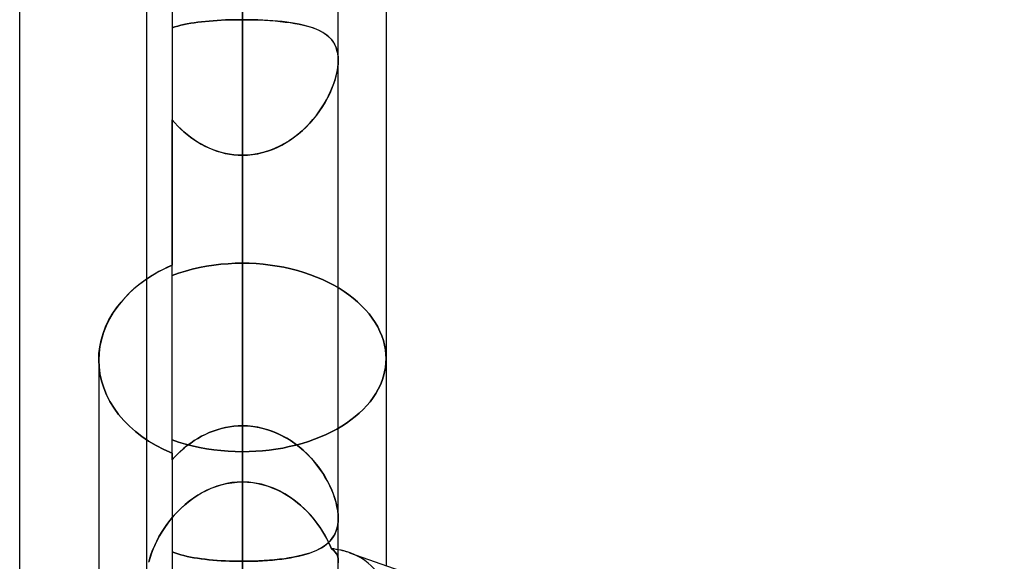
# Model space of a CAD drawing. Header units: millimetres. Extents: x -54 to 130, y -185 to 185.
# Tile 30 of 78: x 23.17 to 29.7, y -31.58 to -27.99. Entities that reach past the tile are written whole.
import ezdxf

# ---------------------------------------------------------------- set-up
doc = ezdxf.new("R2010")
doc.units = ezdxf.units.MM
doc.layers.add('MAIN-1', color=7, linetype='Continuous')
doc.layers.add('MAIN-2', color=7, linetype='Continuous')

msp = doc.modelspace()

# ---------------------------------------------------------------- linework, layer by layer
at = {"layer": 'MAIN-1'}
for p, q in [((24.0125, 0), (24.0125, -96.053)), ((25.2825, -96.053), (25.2825, 0)), ((23.1713, -45.72), (23.1713, 0)), ((24.6475, -96.649), (24.6475, 0)), ((25.6, -26.195), (25.6, -31.6087)), ((23.9692, -29.7392), (23.9285, -29.7728)), ((24.0125, -29.7078), (23.9692, -29.7392)), ((23.8901, -29.8089), (23.8543, -29.8471)), ((23.9285, -29.7728), (23.8901, -29.8089)), ((23.8214, -29.8874), (23.7919, -29.9294)), ((23.8543, -29.8471), (23.8214, -29.8874)), ((23.7919, -29.9294), (23.7661, -29.9728)), ((23.7443, -30.0174), (23.7265, -30.0628)), ((23.7661, -29.9728), (23.7443, -30.0174)), ((23.7265, -30.0628), (23.7127, -30.1086)), ((23.7127, -30.1086), (23.7028, -30.1546)), ((23.697, -30.2002), (23.695, -30.2451)), ((23.7028, -30.1546), (23.697, -30.2002)), ((23.695, -30.2452), (23.695, -32.284)), ((25.2825, -31.2943), (25.2825, -31.2944)), ((25.2825, -31.2944), (25.2825, -31.2945)), ((25.2825, -31.2945), (25.2825, -31.2946)), ((25.2825, -31.2946), (25.2825, -31.2947)), ((25.2825, -31.2947), (25.2825, -31.2949)), ((25.2825, -31.2949), (25.2825, -31.295)), ((25.357, -31.5235), (36.8125, -35.542))]:
    msp.add_line(p, q, dxfattribs=at)
msp.add_ellipse((24.6475, -32.284), major_axis=(-0.8897, -0.6307), ratio=0.539402, start_param=-2.772741, end_param=-2.665775, dxfattribs=at)
at = {"layer": 'MAIN-2'}
for p, q in [((24.1812, 0), (24.1812, -29.6157)), ((24.6475, 0), (24.6475, -95.8098)), ((24.6475, 0), (24.6475, -96.649)), ((24.6475, 0), (24.6475, -31.0541)), ((24.6475, 0), (24.6475, -32.0385)), ((24.6475, -32.4817), (24.6475, 0)), ((24.6475, -32.0385), (24.6475, 0)), ((24.6475, -31.0541), (24.6475, 0)), ((24.6475, -27.9875), (24.6475, -26.9087)), ((24.6475, -31.0541), (24.6475, -27.4492)), ((24.6475, -27.4492), (24.6475, -31.0541)), ((24.3764, -28.0014), (24.4016, -27.9987)), ((24.4019, -27.9986), (24.3766, -28.0013)), ((24.4016, -27.9987), (24.4274, -27.9963)), ((24.4277, -27.9963), (24.4019, -27.9986)), ((24.4274, -27.9963), (24.4537, -27.9942)), ((24.4541, -27.9942), (24.4277, -27.9963)), ((24.4537, -27.9942), (24.4804, -27.9924)), ((24.4809, -27.9924), (24.4541, -27.9942)), ((24.4804, -27.9924), (24.5075, -27.9909)), ((24.5081, -27.9909), (24.4809, -27.9924)), ((24.5075, -27.9909), (24.535, -27.9896)), ((24.5355, -27.9896), (24.5081, -27.9909)), ((24.535, -27.9896), (24.5627, -27.9887)), ((24.5632, -27.9887), (24.5355, -27.9896)), ((24.5627, -27.9887), (24.5907, -27.988)), ((24.5912, -27.988), (24.5632, -27.9887)), ((24.5907, -27.988), (24.619, -27.9876)), ((24.6192, -27.9876), (24.5912, -27.988)), ((24.619, -27.9876), (24.6475, -27.9875)), ((24.6475, -27.9875), (24.6192, -27.9876)), ((24.6475, -30.6816), (24.6475, -27.9875)), ((24.6475, -27.9875), (24.6847, -27.9877)), ((24.6475, -27.9875), (24.6475, -30.6816)), ((24.682, -27.9877), (24.6475, -27.9875)), ((24.7162, -27.9883), (24.682, -27.9877)), ((24.6847, -27.9877), (24.7216, -27.9884)), ((24.75, -27.9893), (24.7162, -27.9883)), ((24.7216, -27.9884), (24.7582, -27.9896)), ((24.7834, -27.9907), (24.75, -27.9893)), ((24.7582, -27.9896), (24.7943, -27.9912)), ((24.8162, -27.9925), (24.7834, -27.9907)), ((24.7943, -27.9912), (24.8299, -27.9934)), ((24.8485, -27.9947), (24.8162, -27.9925)), ((24.8299, -27.9934), (24.8649, -27.996)), ((24.8802, -27.9974), (24.8485, -27.9947)), ((24.8649, -27.996), (24.8988, -27.9992)), ((24.9111, -28.0005), (24.8802, -27.9974)), ((24.1812, -28.0416), (24.1998, -28.0354)), ((24.1997, -28.0355), (24.1812, -28.0416)), ((24.219, -28.0299), (24.1997, -28.0355)), ((24.1998, -28.0354), (24.2192, -28.0298)), ((24.2392, -28.0247), (24.219, -28.0299)), ((24.2192, -28.0298), (24.2395, -28.0246)), ((24.2603, -28.0198), (24.2392, -28.0247)), ((24.2395, -28.0246), (24.2604, -28.0198)), ((24.2822, -28.0154), (24.2603, -28.0198)), ((24.2604, -28.0198), (24.2822, -28.0154)), ((24.2822, -28.0154), (24.3047, -28.0113)), ((24.3048, -28.0114), (24.2822, -28.0154)), ((24.3047, -28.0113), (24.3279, -28.0077)), ((24.3281, -28.0077), (24.3048, -28.0114)), ((24.3279, -28.0077), (24.3518, -28.0044)), ((24.352, -28.0043), (24.3281, -28.0077)), ((24.3518, -28.0044), (24.3764, -28.0014)), ((24.3766, -28.0013), (24.352, -28.0043)), ((24.8988, -27.9992), (24.9318, -28.0029)), ((24.9411, -28.0041), (24.9111, -28.0005)), ((24.9318, -28.0029), (24.9636, -28.0072)), ((24.97, -28.0081), (24.9411, -28.0041)), ((24.9636, -28.0072), (24.9943, -28.012)), ((24.998, -28.0127), (24.97, -28.0081)), ((24.9943, -28.012), (25.0237, -28.0176)), ((25.0248, -28.0177), (24.998, -28.0127)), ((25.0237, -28.0176), (25.0519, -28.0237)), ((25.0506, -28.0234), (25.0248, -28.0177)), ((25.0752, -28.0297), (25.0506, -28.0234)), ((25.0519, -28.0237), (25.0786, -28.0306)), ((25.0987, -28.0365), (25.0752, -28.0297)), ((25.0786, -28.0306), (25.1037, -28.0381)), ((25.1209, -28.0441), (25.0987, -28.0365)), ((25.1037, -28.0381), (25.1273, -28.0465)), ((25.1419, -28.0524), (25.1209, -28.0441)), ((25.1273, -28.0465), (25.1493, -28.0557)), ((25.1617, -28.0616), (25.1419, -28.0524)), ((25.1493, -28.0557), (25.1697, -28.0657)), ((25.1801, -28.0716), (25.1617, -28.0616)), ((25.1697, -28.0657), (25.1884, -28.0767)), ((25.1971, -28.0825), (25.1801, -28.0716)), ((25.1884, -28.0767), (25.2056, -28.0887)), ((25.2128, -28.0945), (25.1971, -28.0825)), ((25.2056, -28.0887), (25.2211, -28.1018)), ((25.2269, -28.1075), (25.2128, -28.0945)), ((25.2211, -28.1018), (25.2351, -28.1162)), ((25.2396, -28.1217), (25.2269, -28.1075)), ((25.2351, -28.1162), (25.2474, -28.132)), ((25.2508, -28.1371), (25.2396, -28.1217)), ((25.2474, -28.132), (25.2579, -28.1491)), ((25.2603, -28.1538), (25.2508, -28.1371)), ((25.2579, -28.1491), (25.2667, -28.1678)), ((25.2683, -28.1718), (25.2603, -28.1538)), ((25.2667, -28.1678), (25.2736, -28.1881)), ((25.2745, -28.1912), (25.2683, -28.1718)), ((25.2736, -28.1881), (25.2786, -28.2098)), ((25.279, -28.2121), (25.2745, -28.1912)), ((25.2786, -28.2098), (25.2815, -28.2329)), ((25.2816, -28.2341), (25.279, -28.2121)), ((25.2815, -28.2329), (25.2825, -28.2572)), ((25.2825, -28.2572), (25.2816, -28.2341)), ((25.2825, -28.2572), (25.2816, -28.282)), ((25.2817, -28.2807), (25.2825, -28.2572)), ((25.2788, -28.308), (25.2742, -28.3351)), ((25.2751, -28.3306), (25.2792, -28.3052)), ((25.2816, -28.282), (25.2788, -28.308)), ((25.2792, -28.3052), (25.2817, -28.2807)), ((25.2534, -28.4105), (25.2621, -28.3835)), ((25.2678, -28.3629), (25.2598, -28.3911)), ((25.2621, -28.3835), (25.2693, -28.3568)), ((25.2742, -28.3351), (25.2678, -28.3629)), ((25.2693, -28.3568), (25.2751, -28.3306)), ((25.2388, -28.4485), (25.226, -28.4773)), ((25.2317, -28.4649), (25.2432, -28.4376)), ((25.2501, -28.4197), (25.2388, -28.4485)), ((25.2432, -28.4376), (25.2534, -28.4105)), ((25.2598, -28.3911), (25.2501, -28.4197)), ((25.1895, -28.5459), (25.2048, -28.5191)), ((25.2117, -28.5062), (25.1959, -28.535)), ((25.2048, -28.5191), (25.2189, -28.4921)), ((25.226, -28.4773), (25.2117, -28.5062)), ((25.2189, -28.4921), (25.2317, -28.4649)), ((25.1549, -28.5989), (25.1728, -28.5726)), ((25.1785, -28.5638), (25.1596, -28.5922)), ((25.1728, -28.5726), (25.1895, -28.5459)), ((25.1959, -28.535), (25.1785, -28.5638)), ((25.0932, -28.6752), (25.1151, -28.6504)), ((25.1173, -28.6476), (25.094, -28.6743)), ((25.1151, -28.6504), (25.1356, -28.6249)), ((25.1392, -28.6202), (25.1173, -28.6476)), ((25.1356, -28.6249), (25.1549, -28.5989)), ((25.1596, -28.5922), (25.1392, -28.6202)), ((24.1995, -28.6727), (24.1812, -28.6519)), ((24.1812, -28.6519), (24.1995, -28.6727)), ((24.1812, -30.8639), (24.1812, -28.6519)), ((24.2187, -28.693), (24.1995, -28.6727)), ((24.1995, -28.6727), (24.2186, -28.693)), ((24.2186, -28.693), (24.2386, -28.7126)), ((24.2387, -28.7127), (24.2187, -28.693)), ((24.2386, -28.7126), (24.2593, -28.7315)), ((24.2596, -28.7318), (24.2387, -28.7127)), ((25.0693, -28.7001), (25.0433, -28.7248)), ((25.0459, -28.7224), (25.0702, -28.6992)), ((25.094, -28.6743), (25.0693, -28.7001)), ((25.0702, -28.6992), (25.0932, -28.6752)), ((24.2593, -28.7315), (24.2809, -28.7497)), ((24.2813, -28.75), (24.2596, -28.7318)), ((24.2809, -28.7497), (24.3032, -28.767)), ((24.3037, -28.7674), (24.2813, -28.75)), ((24.3032, -28.767), (24.3262, -28.7834)), ((24.3269, -28.7838), (24.3037, -28.7674)), ((24.9873, -28.7703), (24.9576, -28.7909)), ((24.9663, -28.7851), (24.9939, -28.7655)), ((25.0159, -28.7482), (24.9873, -28.7703)), ((24.9939, -28.7655), (25.0204, -28.7445)), ((25.0433, -28.7248), (25.0159, -28.7482)), ((25.0204, -28.7445), (25.0459, -28.7224)), ((24.3262, -28.7834), (24.3499, -28.7988)), ((24.3507, -28.7993), (24.3269, -28.7838)), ((24.3499, -28.7988), (24.3744, -28.8132)), ((24.3753, -28.8137), (24.3507, -28.7993)), ((24.3744, -28.8132), (24.3995, -28.8265)), ((24.4005, -28.8269), (24.3753, -28.8137)), ((24.3995, -28.8265), (24.4253, -28.8386)), ((24.4263, -28.839), (24.4005, -28.8269)), ((24.4253, -28.8386), (24.4517, -28.8495)), ((24.4527, -28.8499), (24.4263, -28.839)), ((24.8613, -28.8422), (24.8273, -28.8554)), ((24.8463, -28.8483), (24.8777, -28.835)), ((24.8945, -28.827), (24.8613, -28.8422)), ((24.8777, -28.835), (24.9081, -28.82)), ((24.9266, -28.8098), (24.8945, -28.827)), ((24.9081, -28.82), (24.9377, -28.8033)), ((24.9576, -28.7909), (24.9266, -28.8098)), ((24.9377, -28.8033), (24.9663, -28.7851)), ((24.4517, -28.8495), (24.4786, -28.8591)), ((24.4797, -28.8594), (24.4527, -28.8499)), ((24.4786, -28.8591), (24.5059, -28.8673)), ((24.5069, -28.8676), (24.4797, -28.8594)), ((24.5059, -28.8673), (24.5338, -28.8741)), ((24.5345, -28.8743), (24.5069, -28.8676)), ((24.5338, -28.8741), (24.5619, -28.8795)), ((24.5624, -28.8796), (24.5345, -28.8743)), ((24.5619, -28.8795), (24.5903, -28.8833)), ((24.5906, -28.8834), (24.5624, -28.8796)), ((24.5903, -28.8833), (24.6188, -28.8857)), ((24.6189, -28.8857), (24.5906, -28.8834)), ((24.6188, -28.8857), (24.6475, -28.8864)), ((24.6475, -28.8864), (24.6189, -28.8857)), ((24.6842, -28.8852), (24.6475, -28.8864)), ((24.6475, -28.8864), (24.6815, -28.8853)), ((24.6475, -28.8864), (24.6475, -31.5805)), ((24.6475, -31.5805), (24.6475, -28.8864)), ((24.6475, -28.8864), (24.6475, -32.4817)), ((24.6475, -32.4817), (24.6475, -28.8864)), ((24.6815, -28.8853), (24.7153, -28.8821)), ((24.7206, -28.8814), (24.6842, -28.8852)), ((24.7153, -28.8821), (24.7487, -28.8767)), ((24.7567, -28.8751), (24.7206, -28.8814)), ((24.7487, -28.8767), (24.7817, -28.8693)), ((24.7924, -28.8664), (24.7567, -28.8751)), ((24.7817, -28.8693), (24.8143, -28.8598)), ((24.8273, -28.8554), (24.7924, -28.8664)), ((24.8143, -28.8598), (24.8463, -28.8483)), ((24.1511, -29.6294), (24.1216, -29.6438)), ((24.1299, -29.6396), (24.1812, -29.6157)), ((24.1812, -29.6157), (24.1511, -29.6294)), ((24.1812, -30.908), (24.1812, -29.6157)), ((24.3623, -29.6323), (24.4096, -29.6231)), ((24.4096, -29.6231), (24.3623, -29.6323)), ((24.4096, -29.6231), (24.4574, -29.6158)), ((24.4574, -29.6158), (24.4096, -29.6231)), ((24.4574, -29.6158), (24.5053, -29.6101)), ((24.5053, -29.6101), (24.4574, -29.6158)), ((24.5053, -29.6101), (24.5531, -29.606)), ((24.5531, -29.606), (24.5053, -29.6101)), ((24.5531, -29.606), (24.6006, -29.6036)), ((24.6006, -29.6036), (24.5531, -29.606)), ((24.6006, -29.6036), (24.6475, -29.6028)), ((24.6475, -29.6028), (24.6006, -29.6036)), ((24.6475, -30.6816), (24.6475, -29.6028)), ((24.6475, -29.6028), (24.6475, -30.6816)), ((24.6927, -29.6035), (24.6475, -29.6028)), ((24.6475, -29.6028), (24.6927, -29.6035)), ((24.7385, -29.6058), (24.6927, -29.6035)), ((24.6927, -29.6035), (24.7385, -29.6058)), ((24.7846, -29.6096), (24.7385, -29.6058)), ((24.7385, -29.6058), (24.7846, -29.6096)), ((24.8308, -29.6149), (24.7846, -29.6096)), ((24.7846, -29.6096), (24.8308, -29.6149)), ((24.8769, -29.6218), (24.8308, -29.6149)), ((24.8308, -29.6149), (24.8769, -29.6218)), ((24.9226, -29.6302), (24.8769, -29.6218)), ((24.8769, -29.6218), (24.9226, -29.6302)), ((24.9678, -29.6401), (24.9226, -29.6302)), ((24.9226, -29.6302), (24.9678, -29.6401)), ((23.9911, -29.7228), (24.0344, -29.6934)), ((24.0383, -29.6909), (24.0125, -29.7078)), ((24.0344, -29.6934), (24.0808, -29.6656)), ((24.0651, -29.6746), (24.0383, -29.6909)), ((24.0929, -29.6589), (24.0651, -29.6746)), ((24.0808, -29.6656), (24.1299, -29.6396)), ((24.1216, -29.6438), (24.0929, -29.6589)), ((24.1813, -29.6848), (24.2249, -29.6693)), ((24.2249, -29.6693), (24.1813, -29.6848)), ((24.2249, -29.6693), (24.2697, -29.6553)), ((24.2697, -29.6553), (24.2249, -29.6693)), ((24.2697, -29.6553), (24.3155, -29.643)), ((24.3155, -29.643), (24.2697, -29.6553)), ((24.3155, -29.643), (24.3623, -29.6323)), ((24.3623, -29.6323), (24.3155, -29.643)), ((25.0123, -29.6516), (24.9678, -29.6401)), ((24.9678, -29.6401), (25.0123, -29.6516)), ((25.0558, -29.6646), (25.0123, -29.6516)), ((25.0123, -29.6516), (25.0558, -29.6646)), ((25.0983, -29.6791), (25.0558, -29.6646)), ((25.0558, -29.6646), (25.0983, -29.6791)), ((25.1394, -29.6949), (25.0983, -29.6791)), ((25.0983, -29.6791), (25.1394, -29.6949)), ((25.1792, -29.712), (25.1394, -29.6949)), ((25.1394, -29.6949), (25.1792, -29.712)), ((23.9125, -29.7873), (23.9508, -29.7539)), ((23.9508, -29.7539), (23.9911, -29.7228)), ((25.2174, -29.7301), (25.1792, -29.712)), ((25.1792, -29.712), (25.2174, -29.7301)), ((25.2539, -29.7493), (25.2174, -29.7301)), ((25.2174, -29.7301), (25.2539, -29.7493)), ((25.2886, -29.7693), (25.2539, -29.7493)), ((25.2539, -29.7493), (25.2886, -29.7693)), ((23.8429, -29.8604), (23.8764, -29.8229)), ((23.8764, -29.8229), (23.9125, -29.7873)), ((25.3214, -29.7902), (25.2886, -29.7693)), ((25.2886, -29.7693), (25.3214, -29.7902)), ((25.3525, -29.8121), (25.3214, -29.7902)), ((25.3214, -29.7902), (25.3525, -29.8121)), ((25.3825, -29.8353), (25.3525, -29.8121)), ((25.3525, -29.8121), (25.3825, -29.8353)), ((23.8123, -29.8997), (23.8429, -29.8604)), ((25.411, -29.8596), (25.3825, -29.8353)), ((25.3825, -29.8353), (25.411, -29.8596)), ((25.438, -29.8851), (25.411, -29.8596)), ((25.411, -29.8596), (25.438, -29.8851)), ((25.4634, -29.9116), (25.438, -29.8851)), ((25.438, -29.8851), (25.4634, -29.9116)), ((23.7609, -29.9827), (23.7848, -29.9406)), ((23.7848, -29.9406), (23.8123, -29.8997)), ((25.4869, -29.9389), (25.4634, -29.9116)), ((25.4634, -29.9116), (25.4869, -29.9389)), ((25.5083, -29.9671), (25.4869, -29.9389)), ((25.4869, -29.9389), (25.5083, -29.9671)), ((23.7407, -30.0258), (23.7609, -29.9827)), ((25.5277, -29.9959), (25.5083, -29.9671)), ((25.5083, -29.9671), (25.5277, -29.9959)), ((25.5447, -30.0253), (25.5277, -29.9959)), ((25.5277, -29.9959), (25.5447, -30.0253)), ((23.7114, -30.1138), (23.7242, -30.0696)), ((23.7242, -30.0696), (23.7407, -30.0258)), ((25.5594, -30.0552), (25.5447, -30.0253)), ((25.5447, -30.0253), (25.5594, -30.0552)), ((25.5719, -30.0854), (25.5594, -30.0552)), ((25.5594, -30.0552), (25.5719, -30.0854)), ((25.582, -30.1158), (25.5719, -30.0854)), ((25.5719, -30.0854), (25.582, -30.1158)), ((23.7023, -30.158), (23.7114, -30.1138)), ((25.5899, -30.1462), (25.582, -30.1158)), ((25.582, -30.1158), (25.5899, -30.1462)), ((25.5955, -30.1765), (25.5899, -30.1462)), ((25.5899, -30.1462), (25.5955, -30.1765)), ((23.695, -30.2451), (23.6968, -30.2019)), ((23.6968, -30.2019), (23.7023, -30.158)), ((25.5989, -30.2065), (25.5955, -30.1765)), ((25.5955, -30.1765), (25.5989, -30.2065)), ((25.6, -30.2361), (25.5989, -30.2065)), ((25.5989, -30.2065), (25.6, -30.2361)), ((23.697, -30.2911), (23.695, -30.2451)), ((23.695, -30.2451), (23.697, -30.2911)), ((25.5958, -30.2938), (25.5989, -30.2648)), ((25.5989, -30.2648), (25.5958, -30.2938)), ((25.5989, -30.2648), (25.6, -30.2361)), ((25.6, -30.2361), (25.5989, -30.2648)), ((23.7032, -30.3376), (23.697, -30.2911)), ((23.697, -30.2911), (23.7032, -30.3376)), ((23.7135, -30.3842), (23.7032, -30.3376)), ((23.7032, -30.3376), (23.7135, -30.3842)), ((25.5831, -30.3522), (25.5905, -30.323)), ((25.5905, -30.323), (25.5831, -30.3522)), ((25.5905, -30.323), (25.5958, -30.2938)), ((25.5958, -30.2938), (25.5905, -30.323)), ((23.7279, -30.4307), (23.7135, -30.3842)), ((23.7135, -30.3842), (23.7279, -30.4307)), ((25.548, -30.4389), (25.5618, -30.4103)), ((25.5618, -30.4103), (25.548, -30.4389)), ((25.5618, -30.4103), (25.5735, -30.3814)), ((25.5735, -30.3814), (25.5618, -30.4103)), ((25.5735, -30.3814), (25.5831, -30.3522)), ((25.5831, -30.3522), (25.5735, -30.3814)), ((23.7466, -30.4765), (23.7279, -30.4307)), ((23.7279, -30.4307), (23.7466, -30.4765)), ((23.7694, -30.5214), (23.7466, -30.4765)), ((23.7466, -30.4765), (23.7694, -30.5214)), ((25.5138, -30.4946), (25.532, -30.467)), ((25.532, -30.467), (25.5138, -30.4946)), ((25.532, -30.467), (25.548, -30.4389)), ((25.548, -30.4389), (25.532, -30.467)), ((23.7964, -30.5649), (23.7694, -30.5214)), ((23.7694, -30.5214), (23.7964, -30.5649)), ((25.4714, -30.5476), (25.4936, -30.5215)), ((25.4936, -30.5215), (25.4714, -30.5476)), ((25.4936, -30.5215), (25.5138, -30.4946)), ((25.5138, -30.4946), (25.4936, -30.5215)), ((23.8272, -30.6067), (23.7964, -30.5649)), ((23.7964, -30.5649), (23.8272, -30.6067)), ((23.8614, -30.6467), (23.8272, -30.6067)), ((23.8272, -30.6067), (23.8614, -30.6467)), ((25.3948, -30.6205), (25.4219, -30.5972)), ((25.4219, -30.5972), (25.3948, -30.6205)), ((25.4219, -30.5972), (25.4474, -30.5728)), ((25.4474, -30.5728), (25.4219, -30.5972)), ((25.4474, -30.5728), (25.4714, -30.5476)), ((25.4714, -30.5476), (25.4474, -30.5728)), ((23.8986, -30.6845), (23.8614, -30.6467)), ((23.8614, -30.6467), (23.8986, -30.6845)), ((25.3058, -30.6838), (25.3367, -30.6639)), ((25.3367, -30.6639), (25.3058, -30.6838)), ((25.3367, -30.6639), (25.3663, -30.6428)), ((25.3663, -30.6428), (25.3367, -30.6639)), ((25.3663, -30.6428), (25.3948, -30.6205)), ((25.3948, -30.6205), (25.3663, -30.6428)), ((23.9386, -30.7199), (23.8986, -30.6845)), ((23.8986, -30.6845), (23.9386, -30.7199)), ((23.9808, -30.7527), (23.9386, -30.7199)), ((23.9386, -30.7199), (23.9808, -30.7527)), ((24.3764, -30.7512), (24.4016, -30.7384)), ((24.4019, -30.7383), (24.3766, -30.751)), ((24.4016, -30.7384), (24.4274, -30.7268)), ((24.4277, -30.7267), (24.4019, -30.7383)), ((24.4274, -30.7268), (24.4537, -30.7164)), ((24.4541, -30.7163), (24.4277, -30.7267)), ((24.4537, -30.7164), (24.4804, -30.7074)), ((24.4809, -30.7072), (24.4541, -30.7163)), ((24.4804, -30.7074), (24.5075, -30.6996)), ((24.5081, -30.6995), (24.4809, -30.7072)), ((24.5075, -30.6996), (24.535, -30.6932)), ((24.5355, -30.6931), (24.5081, -30.6995)), ((24.535, -30.6932), (24.5627, -30.6881)), ((24.5632, -30.6881), (24.5355, -30.6931)), ((24.5627, -30.6881), (24.5907, -30.6845)), ((24.5912, -30.6845), (24.5632, -30.6881)), ((24.5907, -30.6845), (24.619, -30.6823)), ((24.6192, -30.6823), (24.5912, -30.6845)), ((24.619, -30.6823), (24.6475, -30.6816)), ((24.6475, -30.6816), (24.6192, -30.6823)), ((24.682, -30.6826), (24.6475, -30.6816)), ((24.6475, -30.6816), (24.6847, -30.6828)), ((24.7162, -30.6859), (24.682, -30.6826)), ((24.6847, -30.6828), (24.7216, -30.6866)), ((24.75, -30.6912), (24.7162, -30.6859)), ((24.7216, -30.6866), (24.7582, -30.6928)), ((24.7834, -30.6985), (24.75, -30.6912)), ((24.7582, -30.6928), (24.7943, -30.7014)), ((24.8162, -30.7079), (24.7834, -30.6985)), ((24.7943, -30.7014), (24.8299, -30.7124)), ((24.8485, -30.7192), (24.8162, -30.7079)), ((24.8299, -30.7124), (24.8649, -30.7257)), ((24.8802, -30.7323), (24.8485, -30.7192)), ((24.8649, -30.7257), (24.8988, -30.7411)), ((24.9111, -30.7472), (24.8802, -30.7323)), ((25.165, -30.7551), (25.2027, -30.7387)), ((25.2027, -30.7387), (25.165, -30.7551)), ((25.2027, -30.7387), (25.2388, -30.7212)), ((25.2388, -30.7212), (25.2027, -30.7387)), ((25.2388, -30.7212), (25.2732, -30.7029)), ((25.2732, -30.7029), (25.2388, -30.7212)), ((25.2732, -30.7029), (25.3058, -30.6838)), ((25.3058, -30.6838), (25.2732, -30.7029)), ((24.0261, -30.7834), (23.9808, -30.7527)), ((23.9808, -30.7527), (24.0261, -30.7834)), ((24.0748, -30.8124), (24.0261, -30.7834)), ((24.0261, -30.7834), (24.0748, -30.8124)), ((24.2249, -30.7899), (24.1813, -30.7751)), ((24.1813, -30.7751), (24.2249, -30.7899)), ((24.2696, -30.8033), (24.2249, -30.7899)), ((24.2249, -30.7899), (24.2696, -30.8033)), ((24.3155, -30.8151), (24.2696, -30.8033)), ((24.2696, -30.8033), (24.3155, -30.8151)), ((24.3048, -30.7957), (24.2822, -30.8125)), ((24.2822, -30.8125), (24.3047, -30.7957)), ((24.3047, -30.7957), (24.3279, -30.7799)), ((24.3281, -30.7798), (24.3048, -30.7957)), ((24.3279, -30.7799), (24.3518, -30.765)), ((24.352, -30.7649), (24.3281, -30.7798)), ((24.3518, -30.765), (24.3764, -30.7512)), ((24.3766, -30.751), (24.352, -30.7649)), ((24.8988, -30.7411), (24.9318, -30.7584)), ((24.9411, -30.7638), (24.9111, -30.7472)), ((24.9318, -30.7584), (24.9636, -30.7776)), ((24.97, -30.7818), (24.9411, -30.7638)), ((24.9636, -30.7776), (24.9943, -30.7986)), ((24.998, -30.8013), (24.97, -30.7818)), ((24.9943, -30.7986), (25.0237, -30.8212)), ((25.0248, -30.8221), (24.998, -30.8013)), ((25.0018, -30.8096), (25.0442, -30.7979)), ((25.0442, -30.7979), (25.0018, -30.8096)), ((25.0442, -30.7979), (25.0857, -30.7848)), ((25.0857, -30.7848), (25.0442, -30.7979)), ((25.0857, -30.7848), (25.126, -30.7706)), ((25.126, -30.7706), (25.0857, -30.7848)), ((25.126, -30.7706), (25.165, -30.7551)), ((25.165, -30.7551), (25.126, -30.7706)), ((24.1267, -30.8392), (24.0748, -30.8124)), ((24.0748, -30.8124), (24.1267, -30.8392)), ((24.1812, -30.8639), (24.1267, -30.8392)), ((24.1267, -30.8392), (24.1812, -30.8639)), ((24.1812, -30.8639), (24.1812, -33.7304)), ((24.219, -30.8679), (24.1997, -30.8877)), ((24.1998, -30.8876), (24.2192, -30.8677)), ((24.2392, -30.8487), (24.219, -30.8679)), ((24.2192, -30.8677), (24.2395, -30.8485)), ((24.2603, -30.8302), (24.2392, -30.8487)), ((24.2395, -30.8485), (24.2604, -30.8301)), ((24.2822, -30.8125), (24.2603, -30.8302)), ((24.2604, -30.8301), (24.2822, -30.8125)), ((24.3622, -30.8252), (24.3155, -30.8151)), ((24.3155, -30.8151), (24.3622, -30.8252)), ((24.4095, -30.834), (24.3622, -30.8252)), ((24.3622, -30.8252), (24.4095, -30.834)), ((24.4573, -30.8409), (24.4095, -30.834)), ((24.4095, -30.834), (24.4573, -30.8409)), ((24.5052, -30.8463), (24.4573, -30.8409)), ((24.4573, -30.8409), (24.5052, -30.8463)), ((24.5531, -30.8502), (24.5052, -30.8463)), ((24.5052, -30.8463), (24.5531, -30.8502)), ((24.6006, -30.8525), (24.5531, -30.8502)), ((24.5531, -30.8502), (24.6006, -30.8525)), ((24.6475, -30.8533), (24.6006, -30.8525)), ((24.6006, -30.8525), (24.6475, -30.8533)), ((24.6475, -30.8533), (24.6914, -30.8526)), ((24.6914, -30.8526), (24.6475, -30.8533)), ((24.6475, -30.8533), (24.6475, -31.9357)), ((24.6475, -31.9357), (24.6475, -30.8533)), ((24.6914, -30.8526), (24.7358, -30.8506)), ((24.7358, -30.8506), (24.6914, -30.8526)), ((24.7358, -30.8506), (24.7805, -30.8472)), ((24.7805, -30.8472), (24.7358, -30.8506)), ((24.7805, -30.8472), (24.8253, -30.8424)), ((24.8253, -30.8424), (24.7805, -30.8472)), ((24.8253, -30.8424), (24.87, -30.8363)), ((24.87, -30.8363), (24.8253, -30.8424)), ((24.87, -30.8363), (24.9145, -30.8288)), ((24.9145, -30.8288), (24.87, -30.8363)), ((24.9145, -30.8288), (24.9585, -30.8199)), ((24.9585, -30.8199), (24.9145, -30.8288)), ((24.9585, -30.8199), (25.0018, -30.8096)), ((25.0018, -30.8096), (24.9585, -30.8199)), ((25.0237, -30.8212), (25.0519, -30.8452)), ((25.0506, -30.8441), (25.0248, -30.8221)), ((25.0752, -30.8672), (25.0506, -30.8441)), ((25.0519, -30.8452), (25.0786, -30.8705)), ((25.0987, -30.8913), (25.0752, -30.8672)), ((25.0786, -30.8705), (25.1037, -30.8968)), ((24.1812, -30.908), (24.1998, -30.8876)), ((24.1997, -30.8877), (24.1812, -30.908)), ((25.1209, -30.9164), (25.0987, -30.8913)), ((25.1037, -30.8968), (25.1273, -30.924)), ((25.1419, -30.9422), (25.1209, -30.9164)), ((25.1273, -30.924), (25.1493, -30.9518)), ((25.1617, -30.9688), (25.1419, -30.9422)), ((25.1493, -30.9518), (25.1697, -30.9803)), ((25.1801, -30.9959), (25.1617, -30.9688)), ((25.1697, -30.9803), (25.1884, -31.0091)), ((25.1971, -31.0235), (25.1801, -30.9959)), ((24.5078, -31.073), (24.5421, -31.0648)), ((24.5441, -31.0644), (24.5104, -31.0723)), ((24.5421, -31.0648), (24.5768, -31.0589)), ((24.5782, -31.0587), (24.5441, -31.0644)), ((24.5768, -31.0589), (24.612, -31.0553)), ((24.6127, -31.0553), (24.5782, -31.0587)), ((24.612, -31.0553), (24.6475, -31.0541)), ((24.6475, -31.0541), (24.6127, -31.0553)), ((24.6475, -31.0541), (24.6822, -31.0553)), ((24.6901, -31.0559), (24.6475, -31.0541)), ((24.6822, -31.0553), (24.7167, -31.0587)), ((24.7321, -31.061), (24.6901, -31.0559)), ((24.7167, -31.0587), (24.7507, -31.0644)), ((24.7735, -31.0695), (24.7321, -31.061)), ((24.7507, -31.0644), (24.7844, -31.0723)), ((25.1884, -31.0091), (25.2056, -31.0382)), ((25.2128, -31.0514), (25.1971, -31.0235)), ((25.2056, -31.0382), (25.2211, -31.0676)), ((25.2269, -31.0795), (25.2128, -31.0514)), ((24.3471, -31.1448), (24.3774, -31.1268)), ((24.3819, -31.1243), (24.352, -31.1417)), ((24.3774, -31.1268), (24.4087, -31.1104)), ((24.4128, -31.1085), (24.3819, -31.1243)), ((24.4087, -31.1104), (24.441, -31.0959)), ((24.4445, -31.0944), (24.4128, -31.1085)), ((24.441, -31.0959), (24.4741, -31.0834)), ((24.4772, -31.0823), (24.4445, -31.0944)), ((24.4741, -31.0834), (24.5078, -31.073)), ((24.5104, -31.0723), (24.4772, -31.0823)), ((24.8141, -31.0811), (24.7735, -31.0695)), ((24.7844, -31.0723), (24.8175, -31.0823)), ((24.8539, -31.0958), (24.8141, -31.0811)), ((24.8175, -31.0823), (24.8501, -31.0943)), ((24.8501, -31.0943), (24.8819, -31.1083)), ((24.8925, -31.1135), (24.8539, -31.0958)), ((24.8819, -31.1083), (24.9127, -31.124)), ((24.9297, -31.1337), (24.8925, -31.1135)), ((24.9127, -31.124), (24.9425, -31.1415)), ((25.2211, -31.0676), (25.2351, -31.0971)), ((25.2396, -31.1077), (25.2269, -31.0795)), ((25.2351, -31.0971), (25.2474, -31.1267)), ((25.2508, -31.1358), (25.2396, -31.1077)), ((25.2474, -31.1267), (25.2579, -31.1562)), ((24.263, -31.208), (24.2899, -31.1855)), ((24.2954, -31.1812), (24.2687, -31.203)), ((24.2899, -31.1855), (24.3179, -31.1644)), ((24.3232, -31.1607), (24.2954, -31.1812)), ((24.3179, -31.1644), (24.3471, -31.1448)), ((24.352, -31.1417), (24.3232, -31.1607)), ((24.9654, -31.1563), (24.9297, -31.1337)), ((24.9425, -31.1415), (24.9713, -31.1604)), ((24.9994, -31.1811), (24.9654, -31.1563)), ((24.9713, -31.1604), (24.9991, -31.1808)), ((24.9991, -31.1808), (25.0258, -31.2025)), ((25.0319, -31.2078), (24.9994, -31.1811)), ((25.2603, -31.1636), (25.2508, -31.1358)), ((25.2579, -31.1562), (25.2667, -31.1853)), ((25.2683, -31.1912), (25.2603, -31.1636)), ((25.2667, -31.1853), (25.2736, -31.2141)), ((25.2745, -31.2183), (25.2683, -31.1912)), ((24.1896, -31.2819), (24.2128, -31.2563)), ((24.2187, -31.2501), (24.1954, -31.2753)), ((24.2128, -31.2563), (24.2372, -31.2316)), ((24.2431, -31.226), (24.2187, -31.2501)), ((24.2372, -31.2316), (24.263, -31.208)), ((24.2687, -31.203), (24.2431, -31.226)), ((25.0258, -31.2025), (25.0513, -31.2255)), ((25.0626, -31.2363), (25.0319, -31.2078)), ((25.0513, -31.2255), (25.0758, -31.2496)), ((25.0915, -31.2662), (25.0626, -31.2363)), ((25.0758, -31.2496), (25.099, -31.2747)), ((25.2736, -31.2141), (25.2786, -31.2419)), ((25.279, -31.2447), (25.2745, -31.2183)), ((25.2786, -31.2419), (25.2815, -31.2687)), ((25.2816, -31.2701), (25.279, -31.2447)), ((24.1473, -31.3352), (24.1678, -31.3083)), ((24.1734, -31.3013), (24.1526, -31.3281)), ((24.1678, -31.3083), (24.1896, -31.2819)), ((24.1954, -31.2753), (24.1734, -31.3013)), ((25.1184, -31.2974), (25.0915, -31.2662)), ((25.099, -31.2747), (25.121, -31.3006)), ((25.1435, -31.3295), (25.1184, -31.2974)), ((25.121, -31.3006), (25.1418, -31.3273)), ((25.1418, -31.3273), (25.1613, -31.3546)), ((25.2815, -31.3186), (25.2787, -31.3411)), ((25.2792, -31.3381), (25.2817, -31.3167)), ((25.2815, -31.2687), (25.2825, -31.2943)), ((25.2825, -31.295), (25.2815, -31.3186)), ((25.2825, -31.2943), (25.2816, -31.2701)), ((25.2817, -31.3167), (25.2825, -31.2943)), ((24.0943, -31.4184), (24.1106, -31.3904)), ((24.115, -31.3833), (24.0982, -31.4115)), ((24.1106, -31.3904), (24.1283, -31.3626)), ((24.1331, -31.3554), (24.115, -31.3833)), ((24.1283, -31.3626), (24.1473, -31.3352)), ((24.1526, -31.3281), (24.1331, -31.3554)), ((25.1666, -31.3623), (25.1435, -31.3295)), ((25.1613, -31.3546), (25.1795, -31.3824)), ((25.1876, -31.3957), (25.1666, -31.3623)), ((25.1795, -31.3824), (25.1963, -31.4106)), ((25.2676, -31.3822), (25.2595, -31.4007)), ((25.2621, -31.3955), (25.2693, -31.3776)), ((25.2741, -31.3624), (25.2676, -31.3822)), ((25.2693, -31.3776), (25.2751, -31.3584)), ((25.2787, -31.3411), (25.2741, -31.3624)), ((25.2751, -31.3584), (25.2792, -31.3381)), ((24.066, -31.4745), (24.0795, -31.4464)), ((24.0827, -31.44), (24.0686, -31.4688)), ((24.0795, -31.4464), (24.0943, -31.4184)), ((24.0982, -31.4115), (24.0827, -31.44)), ((25.2066, -31.4292), (25.1876, -31.3957)), ((25.1963, -31.4106), (25.2118, -31.4391)), ((25.2048, -31.4678), (25.2189, -31.4554)), ((25.2236, -31.4629), (25.2066, -31.4292)), ((25.2257, -31.4486), (25.2114, -31.4623)), ((25.2118, -31.4391), (25.2259, -31.4678)), ((25.2189, -31.4554), (25.2317, -31.4421)), ((25.2385, -31.4338), (25.2257, -31.4486)), ((25.2317, -31.4421), (25.2432, -31.4277)), ((25.2498, -31.4179), (25.2385, -31.4338)), ((25.2432, -31.4277), (25.2534, -31.4121)), ((25.2595, -31.4007), (25.2498, -31.4179)), ((25.2534, -31.4121), (25.2621, -31.3955)), ((24.0432, -31.5308), (24.0539, -31.5027)), ((24.0559, -31.4977), (24.0447, -31.5266)), ((24.0539, -31.5027), (24.066, -31.4745)), ((24.0686, -31.4688), (24.0559, -31.4977)), ((24.1812, -31.5184), (24.1995, -31.5251)), ((24.1995, -31.5251), (24.1812, -31.5184)), ((25.0932, -31.5259), (25.1151, -31.5179)), ((25.117, -31.5171), (25.0937, -31.5257)), ((25.1151, -31.5179), (25.1356, -31.5093)), ((25.1389, -31.5078), (25.117, -31.5171)), ((25.1356, -31.5093), (25.1549, -31.5)), ((25.1592, -31.4977), (25.1389, -31.5078)), ((25.1549, -31.5), (25.1728, -31.49)), ((25.1781, -31.4868), (25.1592, -31.4977)), ((25.1728, -31.49), (25.1895, -31.4793)), ((25.1955, -31.475), (25.1781, -31.4868)), ((25.1895, -31.4793), (25.2048, -31.4678)), ((25.2114, -31.4623), (25.1955, -31.475)), ((25.2386, -31.4967), (25.2236, -31.4629)), ((25.2259, -31.4678), (25.2386, -31.4967)), ((25.2386, -31.4967), (25.2517, -31.5076)), ((25.2515, -31.5075), (25.2386, -31.4967)), ((25.2623, -31.5191), (25.2515, -31.5075)), ((25.2517, -31.5076), (25.2626, -31.5194)), ((25.2709, -31.5315), (25.2623, -31.5191)), ((25.2626, -31.5194), (25.2712, -31.5319)), ((24.0264, -31.5863), (24.034, -31.5587)), ((24.0351, -31.5553), (24.0271, -31.5836)), ((24.034, -31.5587), (24.0432, -31.5308)), ((24.0447, -31.5266), (24.0351, -31.5553)), ((24.1995, -31.5251), (24.2186, -31.5313)), ((24.2187, -31.5313), (24.1995, -31.5251)), ((24.2186, -31.5313), (24.2386, -31.5372)), ((24.2387, -31.5372), (24.2187, -31.5313)), ((24.2386, -31.5372), (24.2593, -31.5426)), ((24.2596, -31.5426), (24.2387, -31.5372)), ((24.2593, -31.5426), (24.2809, -31.5476)), ((24.2813, -31.5476), (24.2596, -31.5426)), ((24.2809, -31.5476), (24.3032, -31.5522)), ((24.3037, -31.5523), (24.2813, -31.5476)), ((24.3032, -31.5522), (24.3262, -31.5564)), ((24.3269, -31.5565), (24.3037, -31.5523)), ((24.3262, -31.5564), (24.3499, -31.5603)), ((24.3507, -31.5604), (24.3269, -31.5565)), ((24.3499, -31.5603), (24.3744, -31.5638)), ((24.3753, -31.5639), (24.3507, -31.5604)), ((24.3744, -31.5638), (24.3995, -31.567)), ((24.4005, -31.5671), (24.3753, -31.5639)), ((24.3995, -31.567), (24.4253, -31.5698)), ((24.4263, -31.5699), (24.4005, -31.5671)), ((24.4253, -31.5698), (24.4517, -31.5723)), ((24.4527, -31.5724), (24.4263, -31.5699)), ((24.4517, -31.5723), (24.4786, -31.5745)), ((24.4797, -31.5746), (24.4527, -31.5724)), ((24.4786, -31.5745), (24.5059, -31.5763)), ((24.5069, -31.5764), (24.4797, -31.5746)), ((24.5059, -31.5763), (24.5338, -31.5778)), ((24.5345, -31.5779), (24.5069, -31.5764)), ((24.5338, -31.5778), (24.5619, -31.579)), ((24.5624, -31.579), (24.5345, -31.5779)), ((24.5619, -31.579), (24.5903, -31.5798)), ((24.5906, -31.5799), (24.5624, -31.579)), ((24.5903, -31.5798), (24.6188, -31.5803)), ((24.6189, -31.5803), (24.5906, -31.5799)), ((24.6188, -31.5803), (24.6475, -31.5805)), ((24.6475, -31.5805), (24.6189, -31.5803)), ((24.6841, -31.5802), (24.6475, -31.5805)), ((24.6475, -31.5805), (24.6815, -31.5803)), ((24.6815, -31.5803), (24.7153, -31.5796)), ((24.7206, -31.5794), (24.6841, -31.5802)), ((24.7153, -31.5796), (24.7487, -31.5784)), ((24.7566, -31.5781), (24.7206, -31.5794)), ((24.7487, -31.5784), (24.7817, -31.5768)), ((24.7922, -31.5761), (24.7566, -31.5781)), ((24.7817, -31.5768), (24.8143, -31.5747)), ((24.8271, -31.5737), (24.7922, -31.5761)), ((24.8143, -31.5747), (24.8463, -31.5721)), ((24.8611, -31.5707), (24.8271, -31.5737)), ((24.8463, -31.5721), (24.8777, -31.569)), ((24.8943, -31.5671), (24.8611, -31.5707)), ((24.8777, -31.569), (24.9081, -31.5655)), ((24.9263, -31.563), (24.8943, -31.5671)), ((24.9081, -31.5655), (24.9377, -31.5614)), ((24.9573, -31.5584), (24.9263, -31.563)), ((24.9377, -31.5614), (24.9663, -31.5569)), ((24.9871, -31.5531), (24.9573, -31.5584)), ((24.9663, -31.5569), (24.9939, -31.5518)), ((25.0156, -31.5472), (24.9871, -31.5531)), ((24.9939, -31.5518), (25.0204, -31.5462)), ((25.0429, -31.5407), (25.0156, -31.5472)), ((25.0204, -31.5462), (25.0459, -31.54)), ((25.069, -31.5336), (25.0429, -31.5407)), ((25.0459, -31.54), (25.0702, -31.5332)), ((25.0937, -31.5257), (25.069, -31.5336)), ((25.0702, -31.5332), (25.0932, -31.5259)), ((25.2773, -31.545), (25.2709, -31.5315)), ((25.2712, -31.5319), (25.2774, -31.5454)), ((25.2812, -31.5594), (25.2773, -31.545)), ((25.2774, -31.5454), (25.2812, -31.5597)), ((25.2825, -31.5749), (25.2812, -31.5594)), ((25.2812, -31.5597), (25.2825, -31.5751)), ((25.2814, -31.5901), (25.2825, -31.5749)), ((25.2825, -31.5751), (25.2814, -31.5903))]:
    msp.add_line(p, q, dxfattribs=at)
for start_param, end_param in [(-2.665775, -2.605581), (-2.772741, -2.605581), (2.776518, 3.510445), (2.776518, 3.510445)]:
    msp.add_ellipse((24.6475, -32.284), major_axis=(-0.8897, -0.6307), ratio=0.539402, start_param=start_param, end_param=end_param, dxfattribs=at)

doc.saveas('drawing.dxf')
